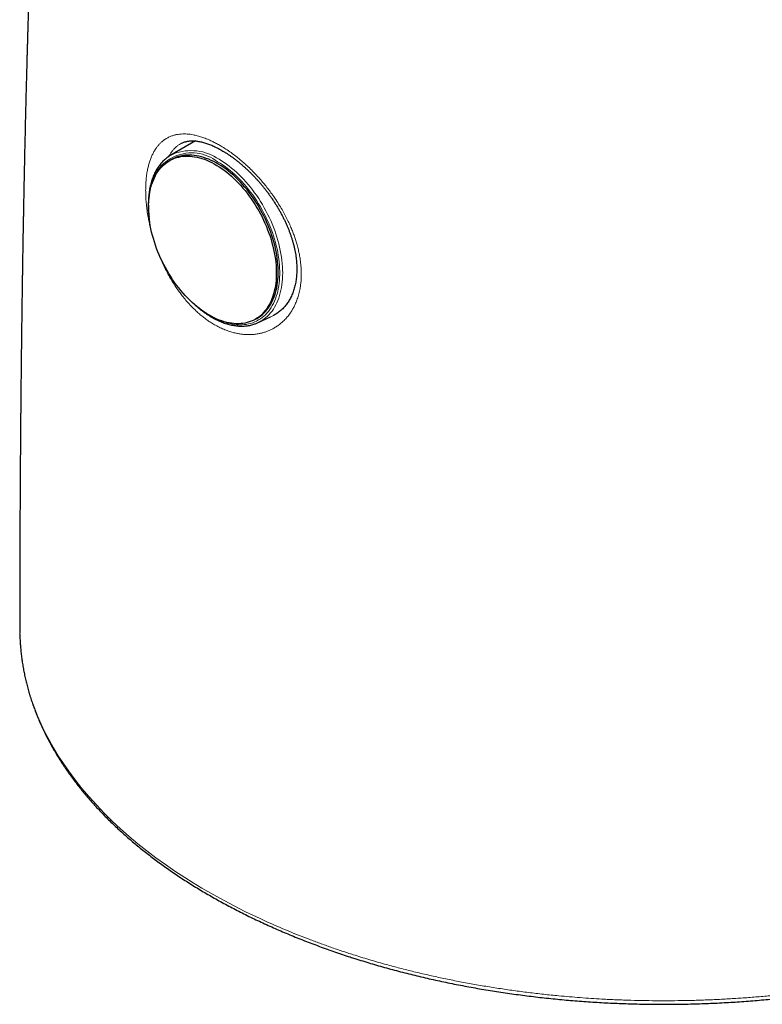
# Model space of a CAD drawing. Header units: millimetres. Extents: x 8 to 811, y 12 to 917.
# Tile 8 of 68: x 624 to 660, y 185 to 232. Entities that reach past the tile are written whole.
import ezdxf

# ---------------------------------------------------------------- set-up
doc = ezdxf.new("R2010")
doc.units = ezdxf.units.MM

msp = doc.modelspace()

# ---------------------------------------------------------------- linework, layer by layer
at = {"color": 7, "linetype": 'Continuous', "lineweight": 30}
for p, q in [((632.536, 225.805), (631.36, 225.126)), ((632.515, 225.793), (632.522, 225.806)), ((631.449, 224.945), (631.359, 224.897)), ((635.335, 217.264), (635.425, 217.311)), ((635.522, 217.134), (636.111, 217.409)), ((624.155, 202.533), (624.155, 202.329))]:
    msp.add_line(p, q, dxfattribs=at)
at = {"color": 7, "linetype": 'Continuous', "lineweight": 30, "flags": 128}
for points in [[(635.425, 217.311), (635.473, 217.337), (635.56, 217.39), (635.643, 217.448), (635.724, 217.512), (635.801, 217.582), (635.874, 217.657), (635.943, 217.738), (636.009, 217.823), (636.071, 217.914), (636.129, 218.009), (636.182, 218.109), (636.232, 218.214), (636.277, 218.324), (636.318, 218.437), (636.354, 218.555), (636.386, 218.676), (636.414, 218.802), (636.437, 218.93), (636.456, 219.062), (636.469, 219.198), (636.479, 219.336), (636.483, 219.477), (636.483, 219.62), (636.479, 219.766), (636.469, 219.914), (636.456, 220.064), (636.437, 220.215), (636.414, 220.368), (636.386, 220.522), (636.354, 220.677), (636.318, 220.832), (636.277, 220.988), (636.232, 221.144), (636.182, 221.3), (636.129, 221.456), (636.071, 221.611), (636.009, 221.766), (635.943, 221.92), (635.874, 222.072), (635.801, 222.223), (635.724, 222.373), (635.644, 222.52), (635.56, 222.665), (635.473, 222.808), (635.383, 222.949), (635.29, 223.086), (635.194, 223.221), (635.096, 223.352), (634.995, 223.481), (634.892, 223.605), (634.786, 223.726), (634.678, 223.843), (634.569, 223.955), (634.458, 224.064), (634.345, 224.167), (634.231, 224.267), (634.115, 224.361), (633.999, 224.451), (633.882, 224.535), (633.764, 224.614), (633.645, 224.688), (633.527, 224.757), (633.408, 224.82), (633.289, 224.877), (633.17, 224.929), (633.052, 224.975), (632.934, 225.015), (632.818, 225.049), (632.702, 225.077), (632.587, 225.099), (632.473, 225.116), (632.361, 225.126), (632.251, 225.129), (632.142, 225.127), (632.036, 225.119), (631.931, 225.105), (631.829, 225.084), (631.729, 225.058), (631.632, 225.026), (631.538, 224.987), (631.449, 224.945)], [(633.198, 217.485), (633.079, 217.556), (632.961, 217.633), (632.844, 217.715), (632.727, 217.802), (632.611, 217.894), (632.496, 217.991), (632.383, 218.092), (632.271, 218.198), (632.16, 218.309), (632.052, 218.424), (631.945, 218.542), (631.84, 218.665), (631.738, 218.791), (631.639, 218.921), (631.541, 219.054), (631.447, 219.19), (631.356, 219.329), (631.267, 219.471), (631.182, 219.615), (631.1, 219.762), (631.021, 219.91), (630.946, 220.06), (630.875, 220.212), (630.807, 220.365), (630.743, 220.519), (630.684, 220.674), (630.628, 220.83), (630.576, 220.986), (630.529, 221.142), (630.486, 221.298), (630.447, 221.454), (630.413, 221.609), (630.383, 221.764), (630.358, 221.917), (630.337, 222.069), (630.321, 222.219), (630.309, 222.368), (630.302, 222.515), (630.3, 222.66), (630.302, 222.802), (630.309, 222.942), (630.321, 223.079), (630.337, 223.212), (630.358, 223.343), (630.383, 223.47), (630.413, 223.593), (630.447, 223.713), (630.486, 223.828), (630.529, 223.94), (630.576, 224.047), (630.628, 224.149), (630.684, 224.247), (630.744, 224.34), (630.807, 224.428), (630.875, 224.511), (630.946, 224.589), (631.021, 224.662), (631.1, 224.729), (631.182, 224.79), (631.267, 224.846), (631.356, 224.896), (631.447, 224.94), (631.542, 224.978), (631.639, 225.011), (631.738, 225.037), (631.841, 225.058), (631.945, 225.072), (632.052, 225.08), (632.16, 225.082), (632.271, 225.078), (632.383, 225.068), (632.496, 225.052), (632.611, 225.03), (632.727, 225.002), (632.844, 224.968), (632.961, 224.928), (633.08, 224.882), (633.198, 224.83), (633.317, 224.773), (633.436, 224.71), (633.555, 224.641), (633.673, 224.567), (633.791, 224.488), (633.908, 224.403), (634.025, 224.314), (634.14, 224.219), (634.254, 224.12), (634.367, 224.016), (634.478, 223.908), (634.588, 223.795), (634.695, 223.679), (634.801, 223.558), (634.904, 223.433), (635.005, 223.305), (635.104, 223.174), (635.199, 223.039), (635.292, 222.901), (635.382, 222.761), (635.469, 222.618), (635.553, 222.473), (635.633, 222.325), (635.71, 222.176), (635.783, 222.025), (635.853, 221.873), (635.918, 221.719), (635.98, 221.564), (636.038, 221.409), (636.092, 221.253), (636.141, 221.097), (636.186, 220.941), (636.227, 220.785), (636.264, 220.629), (636.296, 220.475), (636.323, 220.321), (636.346, 220.168), (636.365, 220.017), (636.379, 219.867), (636.388, 219.719), (636.393, 219.573), (636.393, 219.43), (636.388, 219.289), (636.379, 219.151), (636.365, 219.015), (636.346, 218.883), (636.323, 218.754), (636.296, 218.629), (636.264, 218.507), (636.227, 218.39), (636.186, 218.276), (636.141, 218.167), (636.092, 218.062), (636.038, 217.962), (635.98, 217.867), (635.918, 217.776), (635.853, 217.69), (635.783, 217.61), (635.71, 217.535), (635.633, 217.465), (635.553, 217.401), (635.469, 217.342), (635.382, 217.29), (635.292, 217.242), (635.199, 217.201), (635.104, 217.166), (635.005, 217.136), (634.904, 217.113), (634.801, 217.096), (634.695, 217.084), (634.588, 217.079), (634.478, 217.08), (634.367, 217.087), (634.254, 217.1), (634.14, 217.119), (634.025, 217.144), (633.908, 217.175), (633.791, 217.213), (633.673, 217.256), (633.554, 217.304), (633.436, 217.359), (633.317, 217.419), (633.198, 217.485)]]:
    msp.add_lwpolyline(points, dxfattribs=at)
at = {"color": 252, "linetype": 'Continuous', "lineweight": 0, "flags": 128}
for points in [[(633.552, 217.306), (633.586, 217.29), (633.706, 217.237), (633.825, 217.19), (633.944, 217.15), (634.062, 217.115), (634.18, 217.086), (634.296, 217.063), (634.411, 217.046), (634.524, 217.035), (634.636, 217.03), (634.746, 217.031), (634.855, 217.039), (634.961, 217.052), (635.064, 217.072), (635.166, 217.097), (635.265, 217.129), (635.361, 217.166), (635.454, 217.209), (635.544, 217.259), (635.631, 217.313), (635.715, 217.374), (635.796, 217.44), (635.873, 217.512), (635.946, 217.589), (636.016, 217.671), (636.081, 217.759), (636.143, 217.851), (636.201, 217.948), (636.255, 218.05), (636.304, 218.157), (636.35, 218.268), (636.391, 218.383), (636.427, 218.502), (636.459, 218.625), (636.487, 218.752), (636.51, 218.883), (636.529, 219.017), (636.543, 219.154), (636.552, 219.293), (636.557, 219.436), (636.557, 219.581), (636.552, 219.728), (636.543, 219.878), (636.529, 220.029), (636.511, 220.182), (636.488, 220.337), (636.46, 220.492), (636.428, 220.649), (636.392, 220.806), (636.351, 220.964), (636.306, 221.121), (636.256, 221.279), (636.203, 221.437), (636.145, 221.594), (636.083, 221.751), (636.018, 221.907), (635.948, 222.061), (635.875, 222.214), (635.798, 222.366), (635.718, 222.515), (635.634, 222.663), (635.547, 222.808), (635.457, 222.951), (635.364, 223.091), (635.268, 223.228), (635.169, 223.362), (635.068, 223.493), (634.964, 223.62), (634.858, 223.744), (634.75, 223.863), (634.64, 223.979), (634.528, 224.09), (634.415, 224.197), (634.3, 224.299), (634.184, 224.397), (634.066, 224.49), (633.948, 224.578), (633.829, 224.66), (633.71, 224.738), (633.59, 224.81)], [(633.661, 224.929), (633.782, 224.856), (633.903, 224.778), (634.023, 224.694), (634.143, 224.606), (634.261, 224.513), (634.379, 224.414), (634.495, 224.311), (634.61, 224.204), (634.723, 224.092), (634.834, 223.975), (634.944, 223.855), (635.051, 223.731), (635.156, 223.603), (635.259, 223.471), (635.359, 223.336), (635.457, 223.198), (635.552, 223.057), (635.643, 222.914), (635.732, 222.767), (635.817, 222.619), (635.899, 222.468), (635.978, 222.316), (636.053, 222.161), (636.124, 222.006), (636.192, 221.849), (636.255, 221.691), (636.315, 221.532), (636.37, 221.373), (636.422, 221.214), (636.469, 221.054), (636.512, 220.895), (636.55, 220.736), (636.584, 220.577), (636.614, 220.42), (636.639, 220.263), (636.66, 220.108), (636.676, 219.954), (636.687, 219.802), (636.694, 219.652), (636.696, 219.505), (636.694, 219.359), (636.687, 219.217), (636.675, 219.077), (636.659, 218.94), (636.638, 218.806), (636.612, 218.676), (636.582, 218.55), (636.548, 218.427), (636.509, 218.308), (636.466, 218.193), (636.419, 218.083), (636.367, 217.977), (636.311, 217.875), (636.251, 217.779), (636.188, 217.687), (636.12, 217.601), (636.048, 217.519), (635.973, 217.443), (635.894, 217.372), (635.812, 217.307), (635.726, 217.247), (635.642, 217.196)], [(624.155, 202.329), (624.155, 202.309), (624.172, 201.9), (624.205, 201.492), (624.24, 201.196), (624.282, 200.9), (624.333, 200.604), (624.393, 200.308), (624.486, 199.916), (624.594, 199.525), (624.717, 199.136), (624.855, 198.746), (625.008, 198.359), (625.176, 197.973), (625.358, 197.592), (625.555, 197.213), (625.766, 196.836), (625.993, 196.461), (626.235, 196.088), (626.49, 195.719), (626.796, 195.306), (627.121, 194.898), (627.464, 194.493), (627.824, 194.094), (628.189, 193.713), (628.57, 193.338), (628.968, 192.968), (629.381, 192.603), (629.791, 192.261), (630.214, 191.924), (630.652, 191.592), (631.104, 191.266), (631.56, 190.953), (632.028, 190.645), (632.433, 190.391), (632.846, 190.141), (633.267, 189.896), (633.698, 189.655), (634.138, 189.419), (634.585, 189.188), (634.926, 189.017), (635.272, 188.85), (635.621, 188.685), (635.976, 188.523), (635.976, 188.523), (635.976, 188.523)]]:
    msp.add_lwpolyline(points, dxfattribs=at)
at = {"color": 252, "linetype": 'Continuous', "lineweight": 0}
for centre, radius, start, end in [((632.357, 223.245), 1.992, 51.7691, 175.1625), ((632.324, 222.993), 2.352, 55.3739, 110.9778)]:
    msp.add_arc(centre, radius, start, end, dxfattribs=at)
at = {"color": 7, "linetype": 'Continuous', "lineweight": 30}
for centre, radius, start, end in [((632.187, 223.694), 1.653, 115.2466, 124.5889), ((634.823, 218.633), 1.654, 290.4601, 299.6747)]:
    msp.add_arc(centre, radius, start, end, dxfattribs=at)
for points, knots in [([(635.933, 308.168), (635.932, 308.164), (635.92, 308.131), (635.901, 308.074), (635.877, 308.006), (635.86, 307.957), (635.847, 307.92), (635.836, 307.888), (635.825, 307.856), (635.809, 307.808), (635.786, 307.742), (635.756, 307.656), (635.723, 307.56), (635.68, 307.434), (635.631, 307.293), (635.579, 307.141), (635.529, 306.996), (635.477, 306.846), (635.426, 306.699), (635.378, 306.558), (635.332, 306.424), (635.295, 306.316), (635.268, 306.236), (635.249, 306.182), (635.231, 306.13), (635.213, 306.075), (635.191, 306.012), (635.165, 305.936), (635.137, 305.855), (635.111, 305.777), (635.088, 305.709), (635.066, 305.645), (635.045, 305.584), (635.024, 305.522), (635, 305.452), (634.971, 305.367), (634.937, 305.265), (634.899, 305.155), (634.862, 305.044), (634.825, 304.934), (634.788, 304.827), (634.753, 304.722), (634.719, 304.622), (634.686, 304.524), (634.653, 304.425), (634.617, 304.316), (634.578, 304.202), (634.54, 304.088), (634.507, 303.988), (634.477, 303.898), (634.449, 303.813), (634.419, 303.725), (634.388, 303.63), (634.354, 303.53), (634.32, 303.426), (634.287, 303.327), (634.258, 303.238), (634.233, 303.162), (634.21, 303.093), (634.188, 303.025), (634.164, 302.954), (634.138, 302.872), (634.106, 302.777), (634.072, 302.671), (634.037, 302.565), (634.004, 302.463), (633.973, 302.368), (633.944, 302.279), (633.918, 302.197), (633.892, 302.118), (633.865, 302.035), (633.832, 301.932), (633.794, 301.812), (633.752, 301.683), (633.713, 301.56), (633.677, 301.449), (633.648, 301.358), (633.625, 301.286), (633.606, 301.226), (633.586, 301.162), (633.563, 301.088), (633.536, 301.004), (633.506, 300.91), (633.476, 300.815), (633.449, 300.729), (633.425, 300.653), (633.401, 300.576), (633.376, 300.497), (633.352, 300.419), (633.328, 300.341), (633.302, 300.257), (633.272, 300.163), (633.242, 300.064), (633.212, 299.969), (633.185, 299.879), (633.157, 299.791), (633.128, 299.695), (633.096, 299.592), (633.065, 299.49), (633.037, 299.396), (633.01, 299.308), (632.983, 299.221), (632.956, 299.131), (632.927, 299.036), (632.897, 298.936), (632.866, 298.831), (632.836, 298.732), (632.81, 298.644), (632.787, 298.568), (632.766, 298.499), (632.746, 298.432), (632.726, 298.365), (632.706, 298.297), (632.685, 298.227), (632.663, 298.152), (632.641, 298.076), (632.619, 298.003), (632.6, 297.938), (632.582, 297.875), (632.554, 297.781), (632.516, 297.651), (632.471, 297.497), (632.429, 297.352), (632.39, 297.214), (632.348, 297.071), (632.305, 296.921), (632.263, 296.773), (632.222, 296.63), (632.181, 296.483), (632.138, 296.332), (632.097, 296.185), (632.058, 296.046), (632.019, 295.905), (631.983, 295.775), (631.951, 295.661), (631.926, 295.568), (631.902, 295.482), (631.879, 295.398), (631.855, 295.311), (631.829, 295.216), (631.803, 295.119), (631.778, 295.026), (631.752, 294.932), (631.726, 294.833), (631.696, 294.725), (631.666, 294.611), (631.634, 294.492), (631.606, 294.385), (631.583, 294.298), (631.565, 294.232), (631.547, 294.165), (631.528, 294.091), (631.506, 294.01), (631.478, 293.903), (631.447, 293.781), (631.411, 293.645), (631.378, 293.517), (631.346, 293.393), (631.315, 293.272), (631.286, 293.159), (631.257, 293.048), (631.229, 292.938), (631.2, 292.822), (631.169, 292.7), (631.138, 292.58), (631.111, 292.468), (631.086, 292.37), (631.055, 292.248), (631.018, 292.096), (630.971, 291.909), (630.932, 291.748), (630.897, 291.606), (630.868, 291.485), (630.837, 291.359), (630.803, 291.219), (630.768, 291.072), (630.729, 290.908), (630.69, 290.746), (630.65, 290.578), (630.616, 290.435), (630.588, 290.314), (630.564, 290.214), (630.539, 290.104), (630.511, 289.986), (630.484, 289.869), (630.458, 289.753), (630.432, 289.642), (630.408, 289.535), (630.384, 289.434), (630.362, 289.335), (630.34, 289.236), (630.317, 289.136), (630.294, 289.033), (630.269, 288.924), (630.243, 288.804), (630.213, 288.672), (630.182, 288.532), (630.152, 288.397), (630.122, 288.259), (630.091, 288.119), (630.06, 287.974), (630.029, 287.834), (629.999, 287.693), (629.972, 287.569), (629.948, 287.456), (629.925, 287.349), (629.9, 287.229), (629.874, 287.107), (629.85, 286.992), (629.824, 286.87), (629.797, 286.74), (629.768, 286.601), (629.741, 286.473), (629.716, 286.352), (629.692, 286.233), (629.666, 286.106), (629.638, 285.97), (629.61, 285.83), (629.582, 285.693), (629.555, 285.56), (629.53, 285.434), (629.506, 285.315), (629.484, 285.204), (629.463, 285.097), (629.442, 284.989), (629.417, 284.862), (629.388, 284.713), (629.355, 284.546), (629.324, 284.383), (629.295, 284.235), (629.267, 284.092), (629.24, 283.945), (629.211, 283.792), (629.183, 283.645), (629.158, 283.512), (629.134, 283.387), (629.114, 283.28), (629.096, 283.179), (629.077, 283.08), (629.056, 282.965), (629.034, 282.843), (629.012, 282.724), (628.992, 282.617), (628.975, 282.522), (628.96, 282.437), (628.943, 282.347), (628.925, 282.247), (628.905, 282.132), (628.882, 282.008), (628.858, 281.872), (628.833, 281.731), (628.811, 281.601), (628.791, 281.488), (628.773, 281.385), (628.753, 281.275), (628.733, 281.159), (628.713, 281.045), (628.694, 280.932), (628.675, 280.819), (628.655, 280.703), (628.635, 280.587), (628.614, 280.465), (628.592, 280.331), (628.567, 280.183), (628.541, 280.027), (628.513, 279.865), (628.486, 279.7), (628.46, 279.539), (628.435, 279.391), (628.414, 279.262), (628.395, 279.14), (628.375, 279.018), (628.354, 278.887), (628.331, 278.744), (628.306, 278.59), (628.282, 278.439), (628.26, 278.296), (628.239, 278.166), (628.22, 278.042), (628.202, 277.927), (628.185, 277.821), (628.17, 277.722), (628.155, 277.625), (628.14, 277.525), (628.123, 277.415), (628.104, 277.292), (628.082, 277.147), (628.058, 276.99), (628.034, 276.828), (628.011, 276.675), (627.99, 276.534), (627.971, 276.404), (627.952, 276.28), (627.934, 276.154), (627.914, 276.017), (627.892, 275.866), (627.868, 275.703), (627.844, 275.538), (627.821, 275.378), (627.799, 275.226), (627.781, 275.093), (627.765, 274.98), (627.751, 274.881), (627.736, 274.779), (627.721, 274.667), (627.704, 274.549), (627.688, 274.43), (627.658, 274.215), (627.614, 273.898), (627.558, 273.482), (627.503, 273.068), (627.45, 272.664), (627.399, 272.272), (627.349, 271.88), (627.297, 271.473), (627.257, 271.151), (627.229, 270.927), (627.215, 270.815), (627.202, 270.708), (627.189, 270.598), (627.174, 270.479), (627.159, 270.352), (627.143, 270.224), (627.129, 270.108), (627.116, 270), (627.104, 269.893), (627.09, 269.775), (627.075, 269.648), (627.059, 269.515), (627.043, 269.382), (627.027, 269.246), (627.011, 269.109), (626.996, 268.974), (626.982, 268.853), (626.969, 268.747), (626.958, 268.649), (626.948, 268.562), (626.939, 268.483), (626.931, 268.41), (626.922, 268.329), (626.912, 268.238), (626.9, 268.136), (626.888, 268.027), (626.874, 267.9), (626.858, 267.763), (626.842, 267.619), (626.827, 267.481), (626.812, 267.343), (626.797, 267.204), (626.781, 267.058), (626.764, 266.904), (626.746, 266.739), (626.728, 266.568), (626.71, 266.395), (626.692, 266.228), (626.676, 266.074), (626.661, 265.935), (626.649, 265.817), (626.638, 265.716), (626.628, 265.621), (626.618, 265.517), (626.606, 265.405), (626.594, 265.287), (626.581, 265.165), (626.568, 265.036), (626.555, 264.902), (626.542, 264.771), (626.529, 264.651), (626.519, 264.545), (626.509, 264.449), (626.499, 264.342), (626.486, 264.216), (626.471, 264.064), (626.455, 263.9), (626.438, 263.728), (626.421, 263.55), (626.404, 263.376), (626.388, 263.205), (626.372, 263.04), (626.356, 262.871), (626.339, 262.694), (626.323, 262.517), (626.308, 262.355), (626.295, 262.217), (626.283, 262.09), (626.271, 261.961), (626.258, 261.821), (626.245, 261.675), (626.232, 261.525), (626.215, 261.344), (626.196, 261.132), (626.175, 260.892), (626.156, 260.678), (626.14, 260.495), (626.127, 260.347), (626.115, 260.215), (626.106, 260.107), (626.099, 260.02), (626.093, 259.95), (626.086, 259.876), (626.079, 259.792), (626.071, 259.692), (626.061, 259.577), (626.05, 259.453), (626.04, 259.327), (626.03, 259.207), (626.02, 259.095), (626.012, 258.992), (626.004, 258.897), (625.996, 258.804), (625.989, 258.713), (625.982, 258.627), (625.975, 258.55), (625.969, 258.476), (625.961, 258.381), (625.951, 258.257), (625.939, 258.1), (625.924, 257.923), (625.909, 257.726), (625.891, 257.509), (625.874, 257.292), (625.858, 257.089), (625.845, 256.913), (625.832, 256.75), (625.812, 256.486), (625.789, 256.182), (625.763, 255.834), (625.741, 255.545), (625.723, 255.302), (625.709, 255.106), (625.698, 254.961), (625.688, 254.815), (625.677, 254.668), (625.667, 254.523), (625.658, 254.395), (625.65, 254.286), (625.643, 254.197), (625.638, 254.115), (625.632, 254.03), (625.625, 253.933), (625.617, 253.825), (625.609, 253.707), (625.601, 253.587), (625.592, 253.466), (625.585, 253.352), (625.577, 253.246), (625.571, 253.148), (625.564, 253.048), (625.557, 252.947), (625.55, 252.847), (625.544, 252.757), (625.539, 252.677), (625.534, 252.601), (625.528, 252.522), (625.522, 252.432), (625.515, 252.328), (625.508, 252.212), (625.499, 252.084), (625.49, 251.948), (625.481, 251.806), (625.472, 251.667), (625.463, 251.532), (625.455, 251.401), (625.446, 251.268), (625.438, 251.135), (625.429, 251.003), (625.422, 250.878), (625.414, 250.766), (625.408, 250.664), (625.402, 250.569), (625.396, 250.473), (625.39, 250.369), (625.383, 250.254), (625.372, 250.086), (625.359, 249.863), (625.344, 249.625), (625.332, 249.417), (625.321, 249.246), (625.312, 249.082), (625.303, 248.931), (625.295, 248.796), (625.288, 248.675), (625.281, 248.559), (625.274, 248.437), (625.266, 248.302), (625.258, 248.154), (625.248, 247.996), (625.235, 247.762), (625.218, 247.463), (625.195, 247.052), (625.171, 246.606), (625.145, 246.123), (625.12, 245.646), (625.099, 245.242), (625.082, 244.907), (625.068, 244.643), (625.055, 244.373), (625.041, 244.098), (625.027, 243.821), (625.015, 243.562), (625.003, 243.328), (624.993, 243.119), (624.984, 242.915), (624.974, 242.706), (624.964, 242.489), (624.953, 242.264), (624.942, 242.024), (624.931, 241.772), (624.919, 241.511), (624.907, 241.255), (624.897, 241.012), (624.886, 240.772), (624.875, 240.526), (624.864, 240.262), (624.852, 239.987), (624.841, 239.723), (624.831, 239.475), (624.821, 239.246), (624.812, 239.021), (624.803, 238.812), (624.796, 238.624), (624.789, 238.455), (624.783, 238.292), (624.776, 238.127), (624.769, 237.955), (624.762, 237.774), (624.755, 237.584), (624.746, 237.363), (624.737, 237.111), (624.726, 236.828), (624.715, 236.539), (624.705, 236.242), (624.694, 235.939), (624.684, 235.661), (624.675, 235.414), (624.667, 235.204), (624.661, 235.01), (624.654, 234.83), (624.649, 234.658), (624.642, 234.468), (624.635, 234.252), (624.627, 234.006), (624.618, 233.748), (624.609, 233.48), (624.6, 233.205), (624.592, 232.942), (624.584, 232.692), (624.577, 232.454), (624.569, 232.209), (624.561, 231.957), (624.554, 231.7), (624.546, 231.446), (624.539, 231.205), (624.532, 230.98), (624.526, 230.771), (624.521, 230.579), (624.516, 230.401), (624.51, 230.203), (624.504, 229.985), (624.498, 229.746), (624.492, 229.541), (624.487, 229.363), (624.483, 229.204), (624.478, 229.031), (624.473, 228.845), (624.468, 228.646), (624.46, 228.334), (624.449, 227.914), (624.435, 227.352), (624.421, 226.751), (624.406, 226.116), (624.393, 225.541), (624.382, 225.028), (624.372, 224.579), (624.363, 224.143), (624.356, 223.804), (624.352, 223.558), (624.348, 223.401), (624.345, 223.247), (624.343, 223.098), (624.34, 222.952), (624.337, 222.81), (624.334, 222.666), (624.331, 222.506), (624.328, 222.321), (624.324, 222.11), (624.32, 221.878), (624.315, 221.626), (624.31, 221.359), (624.306, 221.09), (624.301, 220.829), (624.297, 220.581), (624.293, 220.333), (624.289, 220.088), (624.285, 219.847), (624.282, 219.626), (624.279, 219.424), (624.276, 219.238), (624.273, 219.064), (624.271, 218.902), (624.269, 218.75), (624.267, 218.61), (624.265, 218.477), (624.263, 218.344), (624.261, 218.194), (624.258, 218.02), (624.255, 217.821), (624.252, 217.604), (624.249, 217.366), (624.246, 217.105), (624.242, 216.823), (624.238, 216.526), (624.235, 216.216), (624.231, 215.895), (624.227, 215.563), (624.223, 215.216), (624.219, 214.853), (624.215, 214.475), (624.211, 214.141), (624.209, 213.861), (624.207, 213.642), (624.205, 213.438), (624.203, 213.258), (624.201, 213.1), (624.2, 212.963), (624.199, 212.837), (624.198, 212.722), (624.197, 212.615), (624.196, 212.488), (624.195, 212.335), (624.193, 212.149), (624.191, 211.946), (624.19, 211.724), (624.188, 211.483), (624.186, 211.231), (624.184, 210.972), (624.182, 210.689), (624.18, 210.382), (624.178, 210.051), (624.176, 209.714), (624.173, 209.37), (624.171, 209.021), (624.17, 208.699), (624.168, 208.413), (624.167, 208.169), (624.166, 207.941), (624.165, 207.73), (624.164, 207.536), (624.164, 207.378), (624.163, 207.252), (624.163, 207.155), (624.162, 207.06), (624.162, 206.958), (624.161, 206.841), (624.161, 206.708), (624.16, 206.561), (624.16, 206.399), (624.159, 206.221), (624.159, 206.026), (624.158, 205.809), (624.157, 205.571), (624.157, 205.308), (624.156, 205.027), (624.155, 204.726), (624.155, 204.406), (624.154, 204.073), (624.154, 203.729), (624.154, 203.373), (624.153, 202.999), (624.153, 202.717), (624.153, 202.56), (624.153, 202.533)], [0, 0, 0, 0, 0.000105, 0.000956, 0.001644, 0.002071, 0.002398, 0.002696, 0.003005, 0.003326, 0.004079, 0.004888, 0.005797, 0.00685, 0.008527, 0.009841, 0.011202, 0.012691, 0.014127, 0.015423, 0.016713, 0.017951, 0.018489, 0.019, 0.019486, 0.019965, 0.02056, 0.021296, 0.022116, 0.022854, 0.023498, 0.024048, 0.024673, 0.025245, 0.025802, 0.026653, 0.027651, 0.028682, 0.029741, 0.030786, 0.031798, 0.032763, 0.033737, 0.034626, 0.0355, 0.036528, 0.037681, 0.03872, 0.039712, 0.040499, 0.041241, 0.042072, 0.042977, 0.043894, 0.044881, 0.04586, 0.046678, 0.04736, 0.047992, 0.048596, 0.049249, 0.049975, 0.050863, 0.051908, 0.052915, 0.053835, 0.054733, 0.055559, 0.056294, 0.057007, 0.057751, 0.058611, 0.059846, 0.061072, 0.062203, 0.063239, 0.064153, 0.064702, 0.06525, 0.065808, 0.066474, 0.06727, 0.068132, 0.069086, 0.069881, 0.070495, 0.071201, 0.071989, 0.07268, 0.073352, 0.074126, 0.075003, 0.07594, 0.076833, 0.077636, 0.07839, 0.079271, 0.080274, 0.081217, 0.082077, 0.082844, 0.083627, 0.084478, 0.085291, 0.086237, 0.087229, 0.088157, 0.088962, 0.089627, 0.090247, 0.090849, 0.091463, 0.092063, 0.09271, 0.093393, 0.094111, 0.094797, 0.095379, 0.095896, 0.096499, 0.097954, 0.099451, 0.1007, 0.101921, 0.103207, 0.104609, 0.10602, 0.107222, 0.108529, 0.110021, 0.111335, 0.112543, 0.113809, 0.115165, 0.11607, 0.116932, 0.117679, 0.118413, 0.119211, 0.120067, 0.120987, 0.121847, 0.122603, 0.123549, 0.124527, 0.125545, 0.126631, 0.127779, 0.128441, 0.128998, 0.129574, 0.130258, 0.131011, 0.131788, 0.133157, 0.134313, 0.13549, 0.136634, 0.137679, 0.138781, 0.139703, 0.1407, 0.141754, 0.142861, 0.144003, 0.14503, 0.145881, 0.146682, 0.148347, 0.149994, 0.151754, 0.152721, 0.153845, 0.155051, 0.156128, 0.157657, 0.159043, 0.160566, 0.162058, 0.163616, 0.164441, 0.165347, 0.166346, 0.167429, 0.168539, 0.16954, 0.170578, 0.17154, 0.17245, 0.173333, 0.174227, 0.175132, 0.17606, 0.177015, 0.178096, 0.179313, 0.180624, 0.181882, 0.182986, 0.184383, 0.185678, 0.186934, 0.188202, 0.189503, 0.190317, 0.191279, 0.192406, 0.193573, 0.194605, 0.19555, 0.196895, 0.198145, 0.199335, 0.200382, 0.201439, 0.20258, 0.203843, 0.205131, 0.20641, 0.207558, 0.208758, 0.209853, 0.210817, 0.211774, 0.212758, 0.213772, 0.215241, 0.216824, 0.218328, 0.219684, 0.220873, 0.222249, 0.2237, 0.225051, 0.226257, 0.227345, 0.228455, 0.229196, 0.230097, 0.231164, 0.232342, 0.233439, 0.234416, 0.235282, 0.236037, 0.236735, 0.237755, 0.238769, 0.239904, 0.241149, 0.242477, 0.243781, 0.244696, 0.245596, 0.246601, 0.247709, 0.248779, 0.249734, 0.250812, 0.251864, 0.252916, 0.254006, 0.255232, 0.256575, 0.258081, 0.259507, 0.261047, 0.262614, 0.263924, 0.265115, 0.26618, 0.267284, 0.268473, 0.269782, 0.271226, 0.272703, 0.273953, 0.275156, 0.276298, 0.277365, 0.27833, 0.279229, 0.280099, 0.280995, 0.281991, 0.283131, 0.284398, 0.285979, 0.287474, 0.288883, 0.290199, 0.291377, 0.29247, 0.293624, 0.294865, 0.296264, 0.297811, 0.299351, 0.300839, 0.302249, 0.30357, 0.304515, 0.305381, 0.306308, 0.307345, 0.308475, 0.309585, 0.310656, 0.31444, 0.318377, 0.322214, 0.325942, 0.329618, 0.333103, 0.336865, 0.340967, 0.34208, 0.343115, 0.344087, 0.345072, 0.34618, 0.34741, 0.348621, 0.349733, 0.350654, 0.351639, 0.352732, 0.353936, 0.355209, 0.356449, 0.357651, 0.359005, 0.360292, 0.361425, 0.362392, 0.363259, 0.364169, 0.36481, 0.365477, 0.366226, 0.367074, 0.368021, 0.369068, 0.370134, 0.371589, 0.372897, 0.374176, 0.375466, 0.376766, 0.378062, 0.379576, 0.381093, 0.382696, 0.384368, 0.38594, 0.387385, 0.388695, 0.389864, 0.390685, 0.391548, 0.392524, 0.393613, 0.394698, 0.395846, 0.397056, 0.39833, 0.39961, 0.400734, 0.401721, 0.402578, 0.403436, 0.404735, 0.406146, 0.407695, 0.409372, 0.411001, 0.412698, 0.414287, 0.415828, 0.417364, 0.419045, 0.420827, 0.422344, 0.423633, 0.424719, 0.425942, 0.427288, 0.42867, 0.430076, 0.431506, 0.433797, 0.436069, 0.4383, 0.439858, 0.441249, 0.442477, 0.443614, 0.444295, 0.44495, 0.445606, 0.446391, 0.447324, 0.44842, 0.449654, 0.450862, 0.451993, 0.453047, 0.454023, 0.454922, 0.455745, 0.456675, 0.457489, 0.458188, 0.458851, 0.459601, 0.460884, 0.462366, 0.464046, 0.465915, 0.467973, 0.470222, 0.472076, 0.473735, 0.475237, 0.476711, 0.481241, 0.483892, 0.48661, 0.489457, 0.490823, 0.492199, 0.493585, 0.494981, 0.496386, 0.497713, 0.49865, 0.499493, 0.500242, 0.500991, 0.501911, 0.503006, 0.504085, 0.505278, 0.506435, 0.507519, 0.50853, 0.509466, 0.510327, 0.511389, 0.512335, 0.513189, 0.51395, 0.514632, 0.515361, 0.516217, 0.517201, 0.518314, 0.519531, 0.520861, 0.522221, 0.523594, 0.524833, 0.526083, 0.527345, 0.528618, 0.529902, 0.531111, 0.532183, 0.533119, 0.53402, 0.534902, 0.535891, 0.536988, 0.538192, 0.540716, 0.543365, 0.545002, 0.54668, 0.548272, 0.549713, 0.551003, 0.55214, 0.553182, 0.554338, 0.555626, 0.557047, 0.558598, 0.560169, 0.563758, 0.567186, 0.57196, 0.576564, 0.581068, 0.585689, 0.588174, 0.590707, 0.593291, 0.59593, 0.598623, 0.601267, 0.603387, 0.605373, 0.607285, 0.609283, 0.611376, 0.613557, 0.615783, 0.618278, 0.62082, 0.623318, 0.625659, 0.62784, 0.630239, 0.632774, 0.635452, 0.638206, 0.640396, 0.64261, 0.644823, 0.646908, 0.648646, 0.650265, 0.651787, 0.653364, 0.655026, 0.656772, 0.658604, 0.660523, 0.663175, 0.665898, 0.668694, 0.671563, 0.674506, 0.67746, 0.679631, 0.681656, 0.683533, 0.685261, 0.686866, 0.688524, 0.690763, 0.693148, 0.695658, 0.698247, 0.700914, 0.703658, 0.705877, 0.708172, 0.710543, 0.712992, 0.715518, 0.718009, 0.720346, 0.722526, 0.72455, 0.726416, 0.728122, 0.729725, 0.732153, 0.734472, 0.736679, 0.738103, 0.739647, 0.74132, 0.743125, 0.745061, 0.74713, 0.752182, 0.757304, 0.763492, 0.769702, 0.775786, 0.780262, 0.78465, 0.788891, 0.792976, 0.794538, 0.796069, 0.797562, 0.799017, 0.800434, 0.801812, 0.803166, 0.804634, 0.806493, 0.80855, 0.810806, 0.813262, 0.81592, 0.818595, 0.82114, 0.823553, 0.825832, 0.828371, 0.830718, 0.832873, 0.834834, 0.836633, 0.838325, 0.839909, 0.841386, 0.842754, 0.844013, 0.845267, 0.846642, 0.848416, 0.850358, 0.85247, 0.854751, 0.857335, 0.860107, 0.863015, 0.866034, 0.869165, 0.87241, 0.87577, 0.87934, 0.883032, 0.886848, 0.889119, 0.891258, 0.893249, 0.895092, 0.896539, 0.897879, 0.899112, 0.900235, 0.901252, 0.902261, 0.903948, 0.90576, 0.907696, 0.909911, 0.912272, 0.914762, 0.917305, 0.919891, 0.923065, 0.926304, 0.929606, 0.932973, 0.936405, 0.939857, 0.942414, 0.944808, 0.947038, 0.949104, 0.951003, 0.952737, 0.953753, 0.954701, 0.955583, 0.95655, 0.957697, 0.959027, 0.960448, 0.962032, 0.963779, 0.96569, 0.967766, 0.970148, 0.972718, 0.975476, 0.978424, 0.981563, 0.984894, 0.988212, 0.991703, 0.995369, 0.999211, 1, 1, 1, 1]), ([(631.866, 225.693), (631.87, 225.695), (631.895, 225.709), (631.945, 225.731), (632.016, 225.758), (632.086, 225.777), (632.156, 225.792), (632.227, 225.803), (632.303, 225.81), (632.383, 225.812), (632.466, 225.811), (632.55, 225.804), (632.637, 225.794), (632.727, 225.779), (632.818, 225.76), (632.913, 225.736), (633.009, 225.708), (633.108, 225.675), (633.208, 225.639), (633.31, 225.597), (633.415, 225.551), (633.521, 225.501), (633.629, 225.446), (633.738, 225.386), (633.848, 225.323), (633.959, 225.255), (634.072, 225.183), (634.185, 225.106), (634.299, 225.025), (634.414, 224.94), (634.528, 224.851), (634.643, 224.757), (634.758, 224.66), (634.872, 224.559), (634.986, 224.455), (635.099, 224.347), (635.211, 224.237), (635.322, 224.122), (635.432, 224.004), (635.541, 223.883), (635.648, 223.759), (635.753, 223.633), (635.856, 223.504), (635.957, 223.373), (636.055, 223.239), (636.151, 223.104), (636.244, 222.966), (636.335, 222.827), (636.423, 222.686), (636.508, 222.543), (636.589, 222.399), (636.667, 222.254), (636.741, 222.109), (636.811, 221.964), (636.877, 221.818), (636.94, 221.671), (636.999, 221.525), (637.054, 221.378), (637.104, 221.231), (637.151, 221.085), (637.193, 220.94), (637.231, 220.794), (637.264, 220.65), (637.293, 220.51), (637.317, 220.37), (637.337, 220.232), (637.353, 220.093), (637.364, 219.956), (637.371, 219.82), (637.373, 219.686), (637.371, 219.555), (637.364, 219.426), (637.353, 219.3), (637.338, 219.178), (637.319, 219.059), (637.296, 218.944), (637.268, 218.831), (637.236, 218.719), (637.199, 218.61), (637.158, 218.504), (637.113, 218.402), (637.065, 218.303), (637.012, 218.207), (636.956, 218.117), (636.896, 218.03), (636.834, 217.948), (636.767, 217.87), (636.696, 217.796), (636.621, 217.725), (636.543, 217.659), (636.461, 217.598), (636.377, 217.543), (636.309, 217.501), (636.267, 217.48), (636.256, 217.475)], [0, 0, 0, 0, 0.0021771, 0.0153302, 0.0283576, 0.0411411, 0.0518378, 0.062965, 0.0746708, 0.0860415, 0.0971558, 0.1080878, 0.1191557, 0.129797, 0.1404977, 0.1512278, 0.1619527, 0.1726493, 0.1831275, 0.1936544, 0.2042793, 0.2149644, 0.2256706, 0.2363662, 0.2468573, 0.2576058, 0.2683468, 0.2791001, 0.2898837, 0.3007021, 0.3115028, 0.3223236, 0.333224, 0.3441593, 0.3550774, 0.3659663, 0.3768257, 0.38781, 0.3987961, 0.4098003, 0.4208412, 0.4318589, 0.4428547, 0.4538338, 0.4648147, 0.4758113, 0.4868372, 0.4978617, 0.5088848, 0.5199453, 0.5309972, 0.5419902, 0.5528955, 0.5638271, 0.5747434, 0.5856409, 0.596542, 0.6074631, 0.6184124, 0.6291686, 0.6400976, 0.6510143, 0.6618505, 0.6725519, 0.6830862, 0.6938456, 0.704656, 0.7155045, 0.726377, 0.7372594, 0.748135, 0.7589881, 0.7698061, 0.7805779, 0.7912935, 0.8019587, 0.8127415, 0.8237294, 0.8347989, 0.8459388, 0.8571374, 0.8683824, 0.8796624, 0.8909662, 0.9022838, 0.9136062, 0.9249486, 0.9365156, 0.9482952, 0.9601171, 0.9719228, 0.9836608, 0.9954606, 1, 1, 1, 1]), ([(631.245, 225.052), (631.236, 225.046), (631.2, 225.022), (631.138, 224.974), (631.061, 224.908), (630.987, 224.837), (630.916, 224.761), (630.848, 224.681), (630.784, 224.595), (630.723, 224.506), (630.666, 224.412), (630.613, 224.313), (630.564, 224.211), (630.518, 224.104), (630.477, 223.993), (630.439, 223.879), (630.406, 223.762), (630.376, 223.64), (630.351, 223.516), (630.33, 223.389), (630.313, 223.258), (630.301, 223.125), (630.292, 222.99), (630.288, 222.852), (630.288, 222.712), (630.292, 222.569), (630.301, 222.426), (630.311, 222.304), (630.319, 222.231), (630.322, 222.206)], [0, 0, 0, 0, 0.011753, 0.049974, 0.088226, 0.126521, 0.16487, 0.20328, 0.241755, 0.280297, 0.318905, 0.357577, 0.396307, 0.43509, 0.473919, 0.512789, 0.551691, 0.59062, 0.629571, 0.668537, 0.707514, 0.746498, 0.785486, 0.824476, 0.863463, 0.902448, 0.941429, 0.980404, 1, 1, 1, 1]), ([(632.516, 217.974), (632.539, 217.953), (632.6, 217.899), (632.698, 217.817), (632.811, 217.728), (632.925, 217.643), (633.04, 217.562), (633.155, 217.486), (633.271, 217.415), (633.388, 217.349), (633.504, 217.288), (633.621, 217.232), (633.737, 217.181), (633.854, 217.135), (633.97, 217.095), (634.085, 217.06), (634.2, 217.031), (634.313, 217.007), (634.426, 216.988), (634.538, 216.975), (634.648, 216.968), (634.757, 216.966), (634.864, 216.969), (634.969, 216.979), (635.072, 216.993), (635.173, 217.013), (635.272, 217.039), (635.346, 217.062), (635.387, 217.078), (635.397, 217.082)], [0, 0, 0, 0, 0.024556, 0.063264, 0.101978, 0.140699, 0.179427, 0.218159, 0.256897, 0.295636, 0.334376, 0.373114, 0.411845, 0.450567, 0.489273, 0.52796, 0.566621, 0.60525, 0.643839, 0.682382, 0.720872, 0.759303, 0.79767, 0.835969, 0.8742, 0.912363, 0.950462, 0.988505, 1, 1, 1, 1]), ([(624.157, 202.275), (624.158, 202.218), (624.162, 202.079), (624.174, 201.856), (624.193, 201.606), (624.217, 201.357), (624.248, 201.108), (624.284, 200.86), (624.326, 200.612), (624.374, 200.365), (624.428, 200.118), (624.488, 199.871), (624.553, 199.625), (624.624, 199.38), (624.701, 199.135), (624.784, 198.891), (624.873, 198.648), (624.967, 198.405), (625.067, 198.163), (625.173, 197.921), (625.285, 197.68), (625.402, 197.441), (625.525, 197.203), (625.653, 196.966), (625.787, 196.73), (625.926, 196.495), (626.072, 196.26), (626.224, 196.026), (626.381, 195.794), (626.543, 195.562), (626.711, 195.332), (626.884, 195.104), (627.062, 194.878), (627.245, 194.654), (627.433, 194.432), (627.625, 194.213), (627.823, 193.995), (628.026, 193.778), (628.235, 193.562), (628.449, 193.348), (628.668, 193.136), (628.892, 192.926), (629.121, 192.718), (629.355, 192.512), (629.593, 192.308), (629.837, 192.105), (630.085, 191.905), (630.338, 191.707), (630.597, 191.51), (630.86, 191.315), (631.128, 191.123), (631.401, 190.933), (631.677, 190.745), (631.959, 190.559), (632.245, 190.376), (632.536, 190.194), (632.829, 190.016), (633.127, 189.841), (633.429, 189.667), (633.735, 189.496), (634.047, 189.327), (634.362, 189.161), (634.681, 188.997), (635.005, 188.835), (635.334, 188.675), (635.667, 188.518), (636.004, 188.363), (636.345, 188.211), (636.688, 188.062), (637.034, 187.916), (637.384, 187.773), (637.736, 187.633), (638.091, 187.496), (638.449, 187.362), (638.811, 187.231), (639.175, 187.103), (639.543, 186.977), (639.862, 186.872), (640.125, 186.787), (640.388, 186.704), (640.704, 186.607), (641.081, 186.495), (641.461, 186.385), (641.842, 186.279), (642.226, 186.177), (642.612, 186.077), (643, 185.98), (643.391, 185.887), (643.783, 185.797), (644.178, 185.71), (644.575, 185.626), (644.975, 185.545), (645.377, 185.468), (645.781, 185.393), (646.187, 185.322), (646.595, 185.254), (647.004, 185.189), (647.414, 185.128), (647.826, 185.07), (648.24, 185.015), (648.655, 184.964), (649.071, 184.916), (649.488, 184.871), (649.906, 184.83), (650.327, 184.792), (650.748, 184.757), (651.169, 184.726), (651.59, 184.698), (652.012, 184.673), (652.435, 184.652), (652.859, 184.634), (653.283, 184.62), (653.708, 184.609), (654.132, 184.601), (654.557, 184.597), (654.982, 184.596), (655.407, 184.599), (655.832, 184.605), (656.257, 184.614), (656.683, 184.627), (657.109, 184.643), (657.535, 184.663), (657.959, 184.686), (658.382, 184.712), (658.804, 184.742), (659.226, 184.775), (659.649, 184.812), (660.071, 184.852), (660.492, 184.895), (660.913, 184.942), (661.333, 184.992), (661.751, 185.046), (662.166, 185.102), (662.58, 185.162), (662.99, 185.225), (663.398, 185.291), (663.804, 185.36), (664.21, 185.433), (664.615, 185.509), (665.018, 185.589), (665.419, 185.671), (665.817, 185.757), (666.213, 185.846), (666.607, 185.938), (666.999, 186.033), (667.388, 186.131), (667.775, 186.233), (668.159, 186.337), (668.542, 186.445), (668.922, 186.556), (669.299, 186.67), (669.673, 186.787), (670.043, 186.906), (670.411, 187.029), (670.777, 187.155), (671.138, 187.283), (671.496, 187.414), (671.85, 187.548), (672.201, 187.685), (672.549, 187.824), (672.894, 187.967), (673.235, 188.112), (673.573, 188.26), (673.908, 188.411), (674.239, 188.565), (674.567, 188.722), (674.892, 188.881), (675.212, 189.043), (675.529, 189.207), (675.842, 189.375), (676.151, 189.544), (676.456, 189.717), (676.757, 189.892), (677.054, 190.069), (677.348, 190.25), (677.638, 190.433), (677.923, 190.618), (678.205, 190.806), (678.481, 190.995), (678.753, 191.188), (679.021, 191.382), (679.286, 191.58), (679.545, 191.779), (679.799, 191.98), (680.048, 192.182), (680.292, 192.387), (680.531, 192.593), (680.764, 192.801), (680.993, 193.011), (681.217, 193.223), (681.435, 193.437), (681.649, 193.652), (681.858, 193.87), (682.061, 194.089), (682.259, 194.31), (682.451, 194.531), (682.638, 194.755), (682.82, 194.979), (682.996, 195.206), (683.167, 195.433), (683.331, 195.662), (683.491, 195.891), (683.644, 196.122), (683.793, 196.355), (683.935, 196.588), (684.073, 196.823), (684.204, 197.058), (684.329, 197.294), (684.45, 197.532), (684.565, 197.771), (684.674, 198.011), (684.777, 198.252), (684.874, 198.493), (684.966, 198.735), (685.052, 198.978), (685.132, 199.222), (685.206, 199.466), (685.275, 199.711), (685.337, 199.957), (685.394, 200.203), (685.446, 200.451), (685.491, 200.699), (685.531, 200.947), (685.565, 201.195), (685.592, 201.443), (685.614, 201.693), (685.63, 201.942), (685.639, 202.124), (685.64, 202.222), (685.641, 202.238)], [0, 0, 0, 0, 0.003004, 0.007424, 0.01185, 0.016274, 0.020691, 0.025092, 0.029492, 0.033916, 0.038336, 0.042751, 0.047164, 0.051576, 0.055989, 0.060403, 0.06482, 0.069241, 0.073667, 0.0781, 0.082541, 0.086992, 0.091396, 0.095808, 0.100236, 0.104678, 0.109132, 0.113592, 0.118058, 0.122525, 0.126989, 0.131448, 0.135897, 0.140335, 0.144758, 0.149163, 0.153548, 0.158004, 0.162446, 0.166884, 0.171318, 0.17575, 0.18018, 0.184611, 0.189043, 0.193476, 0.197913, 0.202355, 0.206802, 0.211257, 0.215721, 0.220153, 0.224603, 0.229064, 0.233529, 0.237988, 0.242434, 0.246861, 0.2513, 0.255754, 0.260211, 0.264672, 0.269138, 0.27361, 0.27809, 0.282594, 0.287102, 0.291599, 0.296088, 0.300569, 0.305045, 0.309515, 0.313983, 0.318448, 0.322913, 0.327378, 0.331845, 0.336315, 0.338924, 0.341278, 0.345728, 0.350172, 0.354609, 0.359041, 0.363469, 0.367895, 0.372319, 0.376743, 0.381168, 0.385595, 0.390025, 0.394458, 0.398898, 0.403344, 0.407791, 0.412233, 0.416674, 0.421115, 0.425559, 0.430005, 0.434455, 0.438896, 0.443333, 0.447786, 0.452247, 0.456709, 0.461161, 0.465598, 0.470025, 0.474489, 0.478949, 0.483404, 0.487856, 0.492306, 0.496756, 0.501207, 0.50566, 0.510116, 0.514576, 0.519041, 0.523514, 0.527995, 0.532484, 0.536919, 0.541371, 0.545836, 0.550313, 0.554797, 0.559287, 0.563778, 0.568268, 0.572753, 0.57723, 0.581696, 0.586147, 0.590582, 0.594999, 0.59946, 0.603929, 0.608391, 0.612847, 0.617299, 0.621747, 0.626194, 0.63064, 0.635087, 0.639535, 0.643987, 0.648442, 0.652903, 0.657371, 0.661805, 0.666244, 0.670692, 0.675143, 0.679589, 0.684024, 0.688443, 0.69286, 0.697296, 0.70173, 0.706164, 0.710599, 0.715037, 0.719478, 0.723924, 0.728369, 0.732815, 0.737263, 0.741712, 0.746166, 0.750625, 0.755081, 0.759536, 0.764005, 0.768484, 0.772967, 0.777449, 0.781922, 0.786378, 0.790887, 0.795385, 0.799874, 0.804356, 0.80883, 0.813299, 0.817764, 0.822226, 0.826685, 0.831145, 0.835604, 0.840065, 0.844529, 0.848996, 0.853447, 0.857893, 0.862335, 0.866775, 0.871214, 0.875653, 0.880087, 0.884499, 0.888919, 0.893343, 0.897767, 0.902186, 0.906595, 0.910977, 0.915404, 0.919824, 0.924237, 0.928645, 0.933049, 0.93745, 0.941849, 0.946248, 0.950648, 0.95505, 0.959456, 0.963866, 0.968282, 0.972709, 0.977109, 0.981514, 0.98593, 0.990351, 0.994768, 0.999174, 1, 1, 1, 1])]:
    msp.add_open_spline(points, degree=3, knots=knots, dxfattribs=at)
at = {"color": 252, "linetype": 'Continuous', "lineweight": 0}
for points, knots in [([(633.444, 217.036), (633.382, 217.073), (633.257, 217.147), (633.076, 217.271), (632.898, 217.404), (632.724, 217.547), (632.537, 217.715), (632.338, 217.912), (632.135, 218.133), (631.956, 218.349), (631.798, 218.554), (631.654, 218.755), (631.502, 218.985), (631.343, 219.243), (631.187, 219.525), (631.048, 219.798), (630.925, 220.061), (630.817, 220.314), (630.721, 220.559), (630.638, 220.789), (630.563, 221.013), (630.498, 221.228), (630.435, 221.453), (630.377, 221.686), (630.323, 221.929), (630.273, 222.195), (630.227, 222.483), (630.193, 222.78), (630.172, 223.047), (630.162, 223.284), (630.16, 223.501), (630.166, 223.733), (630.183, 223.979), (630.213, 224.226), (630.252, 224.45), (630.3, 224.651), (630.355, 224.839), (630.42, 225.015), (630.494, 225.181), (630.578, 225.336), (630.667, 225.473), (630.76, 225.592), (630.856, 225.697), (630.969, 225.8), (631.102, 225.898), (631.251, 225.982), (631.403, 226.046), (631.553, 226.092), (631.702, 226.121), (631.852, 226.138), (631.995, 226.142), (632.138, 226.137), (632.278, 226.123), (632.44, 226.097), (632.624, 226.056), (632.834, 225.994), (633.05, 225.915), (633.255, 225.827), (633.449, 225.732), (633.63, 225.635), (633.831, 225.518), (634.052, 225.376), (634.284, 225.212), (634.497, 225.05), (634.69, 224.892), (634.871, 224.735), (635.067, 224.555), (635.279, 224.347), (635.497, 224.118), (635.691, 223.899), (635.865, 223.691), (636.023, 223.49), (636.192, 223.263), (636.369, 223.008), (636.545, 222.734), (636.701, 222.469), (636.839, 222.215), (636.96, 221.973), (637.067, 221.738), (637.159, 221.518), (637.239, 221.304), (637.309, 221.1), (637.374, 220.887), (637.433, 220.666), (637.485, 220.437), (637.53, 220.185), (637.565, 219.914), (637.584, 219.633), (637.586, 219.382), (637.576, 219.159), (637.556, 218.954), (637.522, 218.735), (637.471, 218.504), (637.4, 218.271), (637.321, 218.068), (637.238, 217.891), (637.151, 217.733), (637.045, 217.568), (636.917, 217.401), (636.769, 217.24), (636.618, 217.102), (636.465, 216.985), (636.312, 216.887), (636.159, 216.804), (636.011, 216.737), (635.864, 216.683), (635.719, 216.64), (635.558, 216.603), (635.38, 216.576), (635.19, 216.561), (635.005, 216.561), (634.831, 216.571), (634.66, 216.592), (634.496, 216.622), (634.313, 216.666), (634.11, 216.727), (633.887, 216.813), (633.664, 216.914), (633.517, 216.995), (633.444, 217.036)], [0, 0, 0, 0, 0.008049, 0.016099, 0.023959, 0.031823, 0.039683, 0.04995, 0.060217, 0.069511, 0.077367, 0.085227, 0.093083, 0.103346, 0.113608, 0.122898, 0.131585, 0.140273, 0.148012, 0.155752, 0.162738, 0.169724, 0.176542, 0.184395, 0.192253, 0.200106, 0.210376, 0.220645, 0.229948, 0.237702, 0.245461, 0.253215, 0.263354, 0.273494, 0.282677, 0.291373, 0.300075, 0.308771, 0.317608, 0.326451, 0.335288, 0.343149, 0.351015, 0.358876, 0.369148, 0.37942, 0.38872, 0.397508, 0.406297, 0.414126, 0.421954, 0.429021, 0.436087, 0.442981, 0.452651, 0.462383, 0.472116, 0.481911, 0.489761, 0.497615, 0.505464, 0.515719, 0.525975, 0.535258, 0.543088, 0.550923, 0.558753, 0.56898, 0.579208, 0.588466, 0.596321, 0.604181, 0.612037, 0.622299, 0.632561, 0.64185, 0.65056, 0.659269, 0.667029, 0.674789, 0.681795, 0.6888, 0.695637, 0.703494, 0.711357, 0.719214, 0.72949, 0.739766, 0.749076, 0.756829, 0.764587, 0.77234, 0.782478, 0.792616, 0.801797, 0.809551, 0.81731, 0.825065, 0.835198, 0.845332, 0.854507, 0.863177, 0.871846, 0.879568, 0.887289, 0.894258, 0.901226, 0.908024, 0.916794, 0.925565, 0.933378, 0.94119, 0.948241, 0.955292, 0.962172, 0.971572, 0.981029, 0.990485, 1, 1, 1, 1]), ([(631.866, 225.693), (631.834, 225.675), (631.762, 225.636), (631.658, 225.561), (631.554, 225.469), (631.456, 225.363), (631.367, 225.246), (631.301, 225.144), (631.268, 225.078), (631.258, 225.058)], [0, 0, 0, 0, 0.130574, 0.28851, 0.450928, 0.613475, 0.775891, 0.932061, 1, 1, 1, 1]), ([(636.054, 217.383), (636.104, 217.403), (636.173, 217.43), (636.238, 217.466), (636.255, 217.475)], [0, 0, 0, 0, 0.731491, 1, 1, 1, 1]), ([(635.976, 188.523), (635.976, 188.523), (636.136, 188.45), (636.459, 188.308), (636.951, 188.099), (637.451, 187.896), (637.958, 187.698), (638.472, 187.506), (638.995, 187.319), (639.524, 187.138), (640.124, 186.942), (640.799, 186.734), (641.515, 186.527), (642.206, 186.341), (642.869, 186.173), (643.539, 186.013), (644.217, 185.863), (644.902, 185.722), (645.594, 185.59), (646.292, 185.468), (646.997, 185.355), (647.707, 185.252), (648.422, 185.158), (649.142, 185.074), (649.794, 185.007), (650.378, 184.955), (650.892, 184.914), (651.407, 184.878), (651.98, 184.843), (652.611, 184.812), (653.301, 184.787), (653.992, 184.772), (654.685, 184.765), (655.379, 184.767), (656.072, 184.778), (656.763, 184.798), (657.452, 184.827), (658.141, 184.864), (658.829, 184.911), (659.517, 184.967), (660.143, 185.026), (660.708, 185.085), (661.214, 185.144), (661.718, 185.207), (662.276, 185.283), (662.886, 185.373), (663.547, 185.48), (664.206, 185.596), (664.86, 185.72), (665.511, 185.853), (666.155, 185.994), (666.793, 186.143), (667.423, 186.3), (668.049, 186.465), (668.669, 186.639), (669.283, 186.821), (669.935, 187.025), (670.624, 187.254), (671.347, 187.51), (672.059, 187.778), (672.762, 188.059), (673.455, 188.353), (674.139, 188.66), (674.808, 188.979), (675.465, 189.311), (676.11, 189.657), (676.742, 190.015), (677.357, 190.384), (677.87, 190.711), (678.289, 190.99), (678.621, 191.218), (678.946, 191.45), (679.3, 191.71), (679.679, 192.001), (680.08, 192.324), (680.47, 192.652), (680.847, 192.985), (681.212, 193.324), (681.563, 193.666), (681.9, 194.013), (682.223, 194.364), (682.533, 194.719), (682.829, 195.078), (683.112, 195.442), (683.391, 195.825), (683.666, 196.228), (683.932, 196.651), (684.18, 197.078), (684.407, 197.504), (684.612, 197.928), (684.797, 198.35), (684.965, 198.775), (685.112, 199.196), (685.239, 199.612), (685.348, 200.024), (685.44, 200.438), (685.515, 200.851), (685.572, 201.261), (685.61, 201.633), (685.631, 201.968), (685.641, 202.176), (685.642, 202.286), (685.642, 202.296)], [0, 0, 0, 0, 0.000001, 0.008935, 0.017868, 0.026816, 0.035764, 0.044753, 0.053743, 0.062747, 0.071751, 0.084038, 0.096335, 0.10692, 0.11751, 0.128134, 0.138758, 0.149407, 0.160055, 0.170754, 0.181453, 0.192176, 0.202899, 0.213657, 0.224421, 0.23201, 0.239598, 0.247195, 0.254792, 0.264906, 0.275021, 0.285134, 0.295294, 0.305455, 0.315614, 0.325729, 0.335844, 0.345958, 0.356118, 0.366279, 0.376439, 0.383985, 0.39153, 0.399084, 0.406638, 0.416693, 0.426749, 0.436804, 0.446904, 0.457006, 0.467106, 0.477161, 0.487217, 0.497272, 0.507373, 0.517474, 0.527575, 0.539978, 0.552381, 0.564823, 0.577264, 0.589935, 0.602606, 0.615318, 0.628031, 0.640982, 0.653934, 0.666929, 0.679924, 0.687479, 0.695034, 0.702597, 0.71016, 0.720227, 0.730295, 0.740362, 0.750474, 0.760587, 0.770699, 0.780765, 0.790833, 0.8009, 0.811013, 0.821127, 0.831239, 0.842638, 0.854037, 0.865466, 0.876895, 0.887925, 0.898955, 0.910012, 0.921069, 0.931632, 0.942194, 0.95278, 0.963365, 0.973744, 0.984128, 0.99168, 0.999233, 1, 1, 1, 1])]:
    msp.add_open_spline(points, degree=3, knots=knots, dxfattribs=at)

doc.saveas('drawing.dxf')
